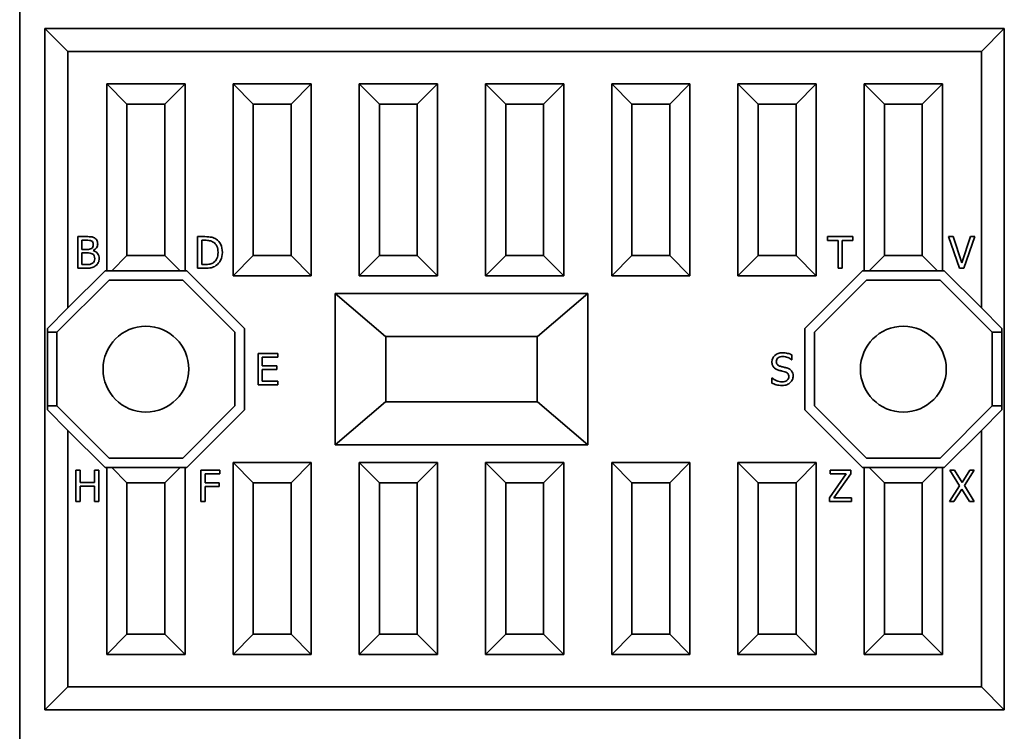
# Model space of a CAD drawing. Header units: millimetres. Extents: x 101 to 293, y 90 to 255.
# Tile 7 of 18: x 101 to 140, y 185 to 213. Entities that reach past the tile are written whole.
import ezdxf

# ---------------------------------------------------------------- set-up
doc = ezdxf.new("R2010")
doc.units = ezdxf.units.MM
doc.layers.add('Visible (ISO)', color=7, linetype='Continuous', lineweight=35)

msp = doc.modelspace()

# ---------------------------------------------------------------- linework, layer by layer
at = {"layer": 'Visible (ISO)'}
for p, q in [((101.386, 169.802), (101.386, 228.802)), ((102.386, 185.802), (102.386, 212.802)), ((102.386, 212.802), (140.386, 212.802)), ((102.386, 212.802), (103.296, 211.892)), ((140.386, 212.802), (139.476, 211.892)), ((140.386, 212.802), (140.386, 185.802)), ((139.476, 211.892), (103.296, 211.892)), ((103.296, 211.892), (103.296, 201.727)), ((139.476, 201.727), (139.476, 211.892)), ((104.836, 210.602), (104.836, 203.202)), ((107.936, 210.602), (104.836, 210.602)), ((104.836, 210.602), (105.636, 209.802)), ((107.936, 210.602), (107.136, 209.802)), ((107.936, 203.202), (107.936, 210.602)), ((109.836, 210.602), (109.836, 203.002)), ((112.936, 210.602), (109.836, 210.602)), ((110.636, 209.802), (109.836, 210.602)), ((112.936, 210.602), (112.136, 209.802)), ((112.936, 203.002), (112.936, 210.602)), ((114.836, 210.602), (114.836, 203.002)), ((117.936, 210.602), (114.836, 210.602)), ((115.636, 209.802), (114.836, 210.602)), ((117.936, 210.602), (117.136, 209.802)), ((117.936, 203.002), (117.936, 210.602)), ((119.836, 210.602), (119.836, 203.002)), ((122.936, 210.602), (119.836, 210.602)), ((120.636, 209.802), (119.836, 210.602)), ((122.936, 210.602), (122.136, 209.802)), ((122.936, 203.002), (122.936, 210.602)), ((124.836, 210.602), (124.836, 203.002)), ((127.936, 210.602), (124.836, 210.602)), ((125.636, 209.802), (124.836, 210.602)), ((127.936, 210.602), (127.136, 209.802)), ((127.936, 203.002), (127.936, 210.602)), ((132.936, 210.602), (129.836, 210.602)), ((129.836, 210.602), (129.836, 203.002)), ((130.636, 209.802), (129.836, 210.602)), ((132.936, 210.602), (132.136, 209.802)), ((132.936, 203.002), (132.936, 210.602)), ((134.836, 210.602), (134.836, 203.202)), ((137.936, 210.602), (134.836, 210.602)), ((135.636, 209.802), (134.836, 210.602)), ((137.936, 210.602), (137.136, 209.802)), ((137.936, 203.202), (137.936, 210.602)), ((105.636, 203.802), (105.636, 209.802)), ((105.636, 209.802), (107.136, 209.802)), ((107.136, 209.802), (107.136, 203.802)), ((110.636, 203.802), (110.636, 209.802)), ((110.636, 209.802), (112.136, 209.802)), ((112.136, 209.802), (112.136, 203.802)), ((115.636, 203.802), (115.636, 209.802)), ((115.636, 209.802), (117.136, 209.802)), ((117.136, 209.802), (117.136, 203.802)), ((120.636, 203.802), (120.636, 209.802)), ((120.636, 209.802), (122.136, 209.802)), ((122.136, 209.802), (122.136, 203.802)), ((125.636, 203.802), (125.636, 209.802)), ((125.636, 209.802), (127.136, 209.802)), ((127.136, 209.802), (127.136, 203.802)), ((130.636, 203.802), (130.636, 209.802)), ((130.636, 209.802), (132.136, 209.802)), ((132.136, 209.802), (132.136, 203.802)), ((135.636, 203.802), (135.636, 209.802)), ((135.636, 209.802), (137.136, 209.802)), ((137.136, 209.802), (137.136, 203.802)), ((104.017, 204.552), (103.686, 204.552)), ((103.686, 204.552), (103.686, 203.302)), ((103.852, 204.044), (103.852, 204.41)), ((103.852, 204.41), (104.011, 204.41)), ((108.714, 204.552), (108.429, 204.552)), ((108.429, 204.552), (108.429, 203.302)), ((108.596, 203.446), (108.596, 204.408)), ((108.596, 204.408), (108.722, 204.408)), ((134.387, 204.552), (133.382, 204.552)), ((133.382, 204.552), (133.382, 204.404)), ((133.382, 204.404), (133.802, 204.404)), ((133.802, 204.404), (133.802, 203.302)), ((133.968, 204.404), (134.387, 204.404)), ((133.968, 203.302), (133.968, 204.404)), ((134.387, 204.404), (134.387, 204.552)), ((138.357, 204.552), (138.179, 204.552)), ((138.179, 204.552), (138.609, 203.302)), ((138.703, 203.514), (138.357, 204.552)), ((139.05, 204.552), (138.703, 203.514)), ((138.788, 203.302), (139.219, 204.552)), ((139.219, 204.552), (139.05, 204.552)), ((104.04, 204.044), (103.852, 204.044)), ((104.3, 203.997), (104.3, 204.003)), ((103.852, 203.444), (103.852, 203.906)), ((103.852, 203.906), (104.04, 203.906)), ((105.636, 203.802), (105.036, 203.202)), ((107.136, 203.802), (105.636, 203.802)), ((107.736, 203.202), (107.136, 203.802)), ((110.636, 203.802), (109.836, 203.002)), ((112.136, 203.802), (110.636, 203.802)), ((112.136, 203.802), (112.936, 203.002)), ((115.636, 203.802), (114.836, 203.002)), ((117.136, 203.802), (115.636, 203.802)), ((117.136, 203.802), (117.936, 203.002)), ((120.636, 203.802), (119.836, 203.002)), ((122.136, 203.802), (120.636, 203.802)), ((122.136, 203.802), (122.936, 203.002)), ((125.636, 203.802), (124.836, 203.002)), ((127.136, 203.802), (125.636, 203.802)), ((127.136, 203.802), (127.936, 203.002)), ((130.636, 203.802), (129.836, 203.002)), ((132.136, 203.802), (130.636, 203.802)), ((132.136, 203.802), (132.936, 203.002)), ((135.636, 203.802), (135.036, 203.202)), ((137.136, 203.802), (135.636, 203.802)), ((137.136, 203.802), (137.736, 203.202)), ((103.296, 201.727), (104.77, 203.202)), ((103.686, 203.302), (104.044, 203.302)), ((103.987, 203.444), (103.852, 203.444)), ((104.77, 203.202), (104.836, 203.202)), ((104.836, 203.202), (105.036, 203.202)), ((105.036, 203.202), (107.736, 203.202)), ((107.736, 203.202), (107.936, 203.202)), ((107.936, 203.202), (108.001, 203.202)), ((108.001, 203.202), (110.286, 200.917)), ((108.429, 203.302), (108.717, 203.302)), ((108.722, 203.446), (108.596, 203.446)), ((132.486, 200.917), (134.77, 203.202)), ((133.802, 203.302), (133.968, 203.302)), ((134.77, 203.202), (134.836, 203.202)), ((134.836, 203.202), (135.036, 203.202)), ((135.036, 203.202), (137.736, 203.202)), ((137.736, 203.202), (137.936, 203.202)), ((137.936, 203.202), (138.001, 203.202)), ((138.001, 203.202), (139.476, 201.727)), ((138.609, 203.302), (138.788, 203.302)), ((102.861, 200.762), (104.926, 202.827)), ((104.926, 202.827), (107.846, 202.827)), ((107.846, 202.827), (109.911, 200.762)), ((109.836, 203.002), (112.936, 203.002)), ((114.836, 203.002), (117.936, 203.002)), ((119.836, 203.002), (122.936, 203.002)), ((124.836, 203.002), (127.936, 203.002)), ((129.836, 203.002), (132.936, 203.002)), ((132.861, 200.762), (134.926, 202.827)), ((134.926, 202.827), (137.846, 202.827)), ((137.846, 202.827), (139.911, 200.762)), ((113.886, 202.302), (113.886, 196.302)), ((123.886, 202.302), (113.886, 202.302)), ((113.886, 202.302), (115.88, 200.602)), ((121.892, 200.602), (123.886, 202.302)), ((123.886, 196.302), (123.886, 202.302)), ((102.486, 200.917), (103.296, 201.727)), ((139.476, 201.727), (140.286, 200.917)), ((102.486, 197.687), (102.486, 200.917)), ((110.286, 200.917), (110.286, 197.687)), ((132.486, 197.687), (132.486, 200.917)), ((140.286, 200.917), (140.286, 197.687)), ((102.486, 200.762), (102.861, 200.762)), ((102.861, 200.762), (102.861, 197.842)), ((109.911, 200.762), (109.911, 197.842)), ((115.88, 200.602), (121.892, 200.602)), ((115.886, 198.002), (115.886, 200.602)), ((121.886, 200.602), (121.886, 198.002)), ((132.861, 197.842), (132.861, 200.762)), ((139.911, 197.842), (139.911, 200.762)), ((139.911, 200.762), (140.286, 200.762)), ((111.612, 199.927), (110.83, 199.927)), ((110.83, 199.927), (110.83, 198.677)), ((110.996, 199.437), (110.996, 199.779)), ((110.996, 199.779), (111.612, 199.779)), ((111.612, 199.779), (111.612, 199.927)), ((131.973, 199.67), (131.973, 199.868)), ((111.571, 199.437), (110.996, 199.437)), ((111.571, 199.289), (111.571, 199.437)), ((131.961, 199.67), (131.973, 199.67)), ((110.996, 198.825), (110.996, 199.289)), ((110.996, 199.289), (111.571, 199.289)), ((131.184, 198.961), (131.172, 198.961)), ((131.172, 198.961), (131.172, 198.752)), ((110.83, 198.677), (111.612, 198.677)), ((111.612, 198.825), (110.996, 198.825)), ((111.612, 198.677), (111.612, 198.825)), ((102.861, 197.842), (102.486, 197.842)), ((104.926, 195.777), (102.861, 197.842)), ((109.911, 197.842), (107.846, 195.777)), ((115.88, 198.002), (113.886, 196.302)), ((121.892, 198.002), (115.88, 198.002)), ((123.886, 196.302), (121.892, 198.002)), ((134.926, 195.777), (132.861, 197.842)), ((139.911, 197.842), (137.846, 195.777)), ((140.286, 197.842), (139.911, 197.842)), ((103.296, 196.877), (102.486, 197.687)), ((110.286, 197.687), (108.001, 195.402)), ((134.77, 195.402), (132.486, 197.687)), ((140.286, 197.687), (139.476, 196.877)), ((104.77, 195.402), (103.296, 196.877)), ((103.296, 196.877), (103.296, 186.712)), ((139.476, 196.877), (138.001, 195.402)), ((139.476, 186.712), (139.476, 196.877)), ((113.886, 196.302), (123.886, 196.302)), ((104.836, 195.402), (104.77, 195.402)), ((104.836, 195.402), (104.836, 188.002)), ((105.036, 195.402), (104.836, 195.402)), ((107.846, 195.777), (104.926, 195.777)), ((107.736, 195.402), (105.036, 195.402)), ((105.036, 195.402), (105.636, 194.802)), ((107.736, 195.402), (107.136, 194.802)), ((107.936, 195.402), (107.736, 195.402)), ((108.001, 195.402), (107.936, 195.402)), ((107.936, 188.002), (107.936, 195.402)), ((109.836, 195.602), (109.836, 188.002)), ((112.936, 195.602), (109.836, 195.602)), ((109.836, 195.602), (110.636, 194.802)), ((112.136, 194.802), (112.936, 195.602)), ((112.936, 188.002), (112.936, 195.602)), ((114.836, 195.602), (114.836, 188.002)), ((117.936, 195.602), (114.836, 195.602)), ((114.836, 195.602), (115.636, 194.802)), ((117.136, 194.802), (117.936, 195.602)), ((117.936, 188.002), (117.936, 195.602)), ((119.836, 195.602), (119.836, 188.002)), ((122.936, 195.602), (119.836, 195.602)), ((119.836, 195.602), (120.636, 194.802)), ((122.136, 194.802), (122.936, 195.602)), ((122.936, 188.002), (122.936, 195.602)), ((124.836, 195.602), (124.836, 188.002)), ((127.936, 195.602), (124.836, 195.602)), ((124.836, 195.602), (125.636, 194.802)), ((127.136, 194.802), (127.936, 195.602)), ((127.936, 188.002), (127.936, 195.602)), ((129.836, 195.602), (129.836, 188.002)), ((132.936, 195.602), (129.836, 195.602)), ((129.836, 195.602), (130.636, 194.802)), ((132.136, 194.802), (132.936, 195.602)), ((132.936, 188.002), (132.936, 195.602)), ((134.836, 195.402), (134.77, 195.402)), ((134.836, 195.402), (134.836, 188.002)), ((135.036, 195.402), (134.836, 195.402)), ((137.846, 195.777), (134.926, 195.777)), ((137.736, 195.402), (135.036, 195.402)), ((135.036, 195.402), (135.636, 194.802)), ((137.136, 194.802), (137.736, 195.402)), ((137.936, 195.402), (137.736, 195.402)), ((138.001, 195.402), (137.936, 195.402)), ((137.936, 188.002), (137.936, 195.402)), ((103.778, 195.302), (103.612, 195.302)), ((103.612, 195.302), (103.612, 194.052)), ((103.778, 194.812), (103.778, 195.302)), ((104.52, 195.302), (104.353, 195.302)), ((104.353, 195.302), (104.353, 194.812)), ((104.52, 194.052), (104.52, 195.302)), ((109.312, 195.302), (108.564, 195.302)), ((108.564, 195.302), (108.564, 194.052)), ((108.73, 194.802), (108.73, 195.154)), ((108.73, 195.154), (109.312, 195.154)), ((109.312, 195.154), (109.312, 195.302)), ((134.124, 195.154), (133.456, 194.207)), ((134.312, 195.302), (133.486, 195.302)), ((133.486, 195.302), (133.486, 195.154)), ((133.486, 195.154), (134.124, 195.154)), ((133.636, 194.2), (134.312, 195.152)), ((134.312, 195.152), (134.312, 195.302)), ((138.417, 195.302), (138.226, 195.302)), ((138.226, 195.302), (138.612, 194.678)), ((138.714, 194.813), (138.417, 195.302)), ((139.018, 195.302), (138.714, 194.813)), ((138.807, 194.686), (139.198, 195.302)), ((139.198, 195.302), (139.018, 195.302)), ((104.353, 194.812), (103.778, 194.812)), ((103.778, 194.052), (103.778, 194.664)), ((103.778, 194.664), (104.353, 194.664)), ((104.353, 194.664), (104.353, 194.052)), ((105.636, 188.802), (105.636, 194.802)), ((105.636, 194.802), (107.136, 194.802)), ((107.136, 194.802), (107.136, 188.802)), ((109.287, 194.802), (108.73, 194.802)), ((108.73, 194.052), (108.73, 194.654)), ((108.73, 194.654), (109.287, 194.654)), ((109.287, 194.654), (109.287, 194.802)), ((110.636, 188.802), (110.636, 194.802)), ((110.636, 194.802), (112.136, 194.802)), ((112.136, 194.802), (112.136, 188.802)), ((115.636, 188.802), (115.636, 194.802)), ((115.636, 194.802), (117.136, 194.802)), ((117.136, 194.802), (117.136, 188.802)), ((120.636, 188.802), (120.636, 194.802)), ((120.636, 194.802), (122.136, 194.802)), ((122.136, 194.802), (122.136, 188.802)), ((125.636, 188.802), (125.636, 194.802)), ((125.636, 194.802), (127.136, 194.802)), ((127.136, 194.802), (127.136, 188.802)), ((130.636, 188.802), (130.636, 194.802)), ((130.636, 194.802), (132.136, 194.802)), ((132.136, 194.802), (132.136, 188.802)), ((135.636, 188.802), (135.636, 194.802)), ((135.636, 194.802), (137.136, 194.802)), ((137.136, 194.802), (137.136, 188.802)), ((138.612, 194.678), (138.214, 194.052)), ((139.198, 194.052), (138.807, 194.686)), ((138.393, 194.052), (138.703, 194.55)), ((138.703, 194.55), (139.007, 194.052)), ((103.612, 194.052), (103.778, 194.052)), ((104.353, 194.052), (104.52, 194.052)), ((108.564, 194.052), (108.73, 194.052)), ((133.456, 194.207), (133.456, 194.052)), ((133.456, 194.052), (134.329, 194.052)), ((134.329, 194.2), (133.636, 194.2)), ((134.329, 194.052), (134.329, 194.2)), ((138.214, 194.052), (138.393, 194.052)), ((139.007, 194.052), (139.198, 194.052)), ((105.636, 188.802), (104.836, 188.002)), ((107.136, 188.802), (105.636, 188.802)), ((107.936, 188.002), (107.136, 188.802)), ((109.836, 188.002), (110.636, 188.802)), ((112.136, 188.802), (110.636, 188.802)), ((112.936, 188.002), (112.136, 188.802)), ((114.836, 188.002), (115.636, 188.802)), ((117.136, 188.802), (115.636, 188.802)), ((117.936, 188.002), (117.136, 188.802)), ((119.836, 188.002), (120.636, 188.802)), ((122.136, 188.802), (120.636, 188.802)), ((122.936, 188.002), (122.136, 188.802)), ((124.836, 188.002), (125.636, 188.802)), ((127.136, 188.802), (125.636, 188.802)), ((127.936, 188.002), (127.136, 188.802)), ((129.836, 188.002), (130.636, 188.802)), ((132.136, 188.802), (130.636, 188.802)), ((132.936, 188.002), (132.136, 188.802)), ((134.836, 188.002), (135.636, 188.802)), ((137.136, 188.802), (135.636, 188.802)), ((137.936, 188.002), (137.136, 188.802)), ((104.836, 188.002), (107.936, 188.002)), ((109.836, 188.002), (112.936, 188.002)), ((114.836, 188.002), (117.936, 188.002)), ((119.836, 188.002), (122.936, 188.002)), ((124.836, 188.002), (127.936, 188.002)), ((129.836, 188.002), (132.936, 188.002)), ((134.836, 188.002), (137.936, 188.002)), ((102.386, 185.802), (103.296, 186.712)), ((103.296, 186.712), (139.476, 186.712)), ((140.386, 185.802), (139.476, 186.712)), ((140.386, 185.802), (102.386, 185.802))]:
    msp.add_line(p, q, dxfattribs=at)
for centre in [(106.386, 199.302), (136.386, 199.302)]:
    msp.add_circle(centre, 1.7, dxfattribs=at)
for points, knots in [([(104.011, 204.41), (104.07, 204.41), (104.116, 204.408), (104.181, 204.402), (104.211, 204.393), (104.238, 204.378)], [-0.02326554, -0.02326554, -0.02326554, -0.02326554, -0.01163277, -0.01163277, 0, 0, 0, 0]), ([(104.345, 204.501), (104.305, 204.524), (104.262, 204.538), (104.173, 204.549), (104.106, 204.552), (104.017, 204.552)], [-0.03374892, -0.03374892, -0.03374892, -0.03374892, -0.01687446, -0.01687446, 0, 0, 0, 0]), ([(104.238, 204.378), (104.26, 204.365), (104.276, 204.347), (104.297, 204.303), (104.302, 204.277), (104.302, 204.247)], [-0.01321556, -0.01321556, -0.01321556, -0.01321556, -0.00660778, -0.00660778, 0, 0, 0, 0]), ([(104.475, 204.27), (104.475, 204.323), (104.465, 204.369), (104.423, 204.446), (104.391, 204.478), (104.345, 204.501)], [-0.01823425, -0.01823425, -0.01823425, -0.01823425, -0.00911713, -0.00911713, 0, 0, 0, 0]), ([(109.162, 204.453), (109.115, 204.484), (109.057, 204.508), (108.924, 204.543), (108.832, 204.552), (108.714, 204.552)], [-0.1458474, -0.1458474, -0.1458474, -0.1458474, -0.0729237, -0.0729237, 0, 0, 0, 0]), ([(108.722, 204.408), (108.797, 204.408), (108.86, 204.402), (108.96, 204.379), (109.008, 204.36), (109.052, 204.333)], [-0.02502793, -0.02502793, -0.02502793, -0.02502793, -0.01251397, -0.01251397, 0, 0, 0, 0]), ([(109.415, 203.926), (109.415, 204.048), (109.393, 204.152), (109.304, 204.329), (109.242, 204.399), (109.162, 204.453)], [-0.04847791, -0.04847791, -0.04847791, -0.04847791, -0.02423895, -0.02423895, 0, 0, 0, 0]), ([(104.232, 204.086), (104.206, 204.069), (104.18, 204.058), (104.131, 204.047), (104.092, 204.044), (104.04, 204.044)], [-0.02314082, -0.02314082, -0.02314082, -0.02314082, -0.01157041, -0.01157041, 0, 0, 0, 0]), ([(104.302, 204.247), (104.302, 204.208), (104.297, 204.175), (104.276, 204.123), (104.258, 204.102), (104.232, 204.086)], [-0.01324041, -0.01324041, -0.01324041, -0.01324041, -0.00662021, -0.00662021, 0, 0, 0, 0]), ([(104.3, 204.003), (104.354, 204.029), (104.397, 204.066), (104.459, 204.159), (104.475, 204.212), (104.475, 204.27)], [-0.04225473, -0.04225473, -0.04225473, -0.04225473, -0.02112737, -0.02112737, 0, 0, 0, 0]), ([(104.534, 203.686), (104.534, 203.766), (104.513, 203.832), (104.432, 203.94), (104.374, 203.977), (104.3, 203.997)], [-0.04765435, -0.04765435, -0.04765435, -0.04765435, -0.02382718, -0.02382718, 0, 0, 0, 0]), ([(109.052, 204.333), (109.115, 204.295), (109.162, 204.242), (109.226, 204.106), (109.242, 204.024), (109.242, 203.928)], [-0.0468694, -0.0468694, -0.0468694, -0.0468694, -0.0234347, -0.0234347, 0, 0, 0, 0]), ([(104.04, 203.906), (104.098, 203.906), (104.142, 203.904), (104.204, 203.896), (104.233, 203.887), (104.259, 203.873)], [-0.01408521, -0.01408521, -0.01408521, -0.01408521, -0.0070426, -0.0070426, 0, 0, 0, 0]), ([(104.259, 203.873), (104.3, 203.852), (104.327, 203.826), (104.354, 203.765), (104.36, 203.726), (104.36, 203.679)], [-0.01910451, -0.01910451, -0.01910451, -0.01910451, -0.00955226, -0.00955226, 0, 0, 0, 0]), ([(104.36, 203.679), (104.36, 203.635), (104.353, 203.599), (104.324, 203.544), (104.301, 203.519), (104.27, 203.496)], [-0.01891681, -0.01891681, -0.01891681, -0.01891681, -0.0094584, -0.0094584, 0, 0, 0, 0]), ([(104.404, 203.403), (104.443, 203.434), (104.475, 203.474), (104.522, 203.569), (104.534, 203.624), (104.534, 203.686)], [-0.03543755, -0.03543755, -0.03543755, -0.03543755, -0.01771878, -0.01771878, 0, 0, 0, 0]), ([(109.242, 203.928), (109.242, 203.831), (109.227, 203.75), (109.169, 203.62), (109.126, 203.568), (109.068, 203.529)], [-0.05656188, -0.05656188, -0.05656188, -0.05656188, -0.02828094, -0.02828094, 0, 0, 0, 0]), ([(109.16, 203.402), (109.237, 203.454), (109.299, 203.525), (109.392, 203.709), (109.415, 203.812), (109.415, 203.926)], [-0.05716447, -0.05716447, -0.05716447, -0.05716447, -0.02858223, -0.02858223, 0, 0, 0, 0]), ([(104.27, 203.496), (104.238, 203.475), (104.201, 203.461), (104.117, 203.447), (104.06, 203.444), (103.987, 203.444)], [-0.02433222, -0.02433222, -0.02433222, -0.02433222, -0.01216611, -0.01216611, 0, 0, 0, 0]), ([(104.044, 203.302), (104.13, 203.302), (104.199, 203.31), (104.306, 203.341), (104.357, 203.367), (104.404, 203.403)], [-0.05547369, -0.05547369, -0.05547369, -0.05547369, -0.02773685, -0.02773685, 0, 0, 0, 0]), ([(108.717, 203.302), (108.818, 203.302), (108.902, 203.309), (109.032, 203.336), (109.096, 203.362), (109.16, 203.402)], [-0.1003003, -0.1003003, -0.1003003, -0.1003003, -0.0501502, -0.0501502, 0, 0, 0, 0]), ([(109.068, 203.529), (109.022, 203.497), (108.972, 203.475), (108.86, 203.452), (108.796, 203.446), (108.722, 203.446)], [-0.02654008, -0.02654008, -0.02654008, -0.02654008, -0.01327004, -0.01327004, 0, 0, 0, 0]), ([(131.601, 199.949), (131.479, 199.949), (131.379, 199.915), (131.221, 199.778), (131.181, 199.693), (131.181, 199.592)], [-0.04891928, -0.04891928, -0.04891928, -0.04891928, -0.02445964, -0.02445964, 0, 0, 0, 0]), ([(131.354, 199.609), (131.354, 199.668), (131.378, 199.715), (131.473, 199.787), (131.536, 199.805), (131.613, 199.805)], [-0.04492146, -0.04492146, -0.04492146, -0.04492146, -0.02246073, -0.02246073, 0, 0, 0, 0]), ([(131.973, 199.868), (131.92, 199.895), (131.862, 199.915), (131.738, 199.942), (131.672, 199.949), (131.601, 199.949)], [-0.06895415, -0.06895415, -0.06895415, -0.06895415, -0.03447708, -0.03447708, 0, 0, 0, 0]), ([(131.613, 199.805), (131.681, 199.805), (131.746, 199.792), (131.87, 199.738), (131.921, 199.706), (131.961, 199.67)], [-0.02955187, -0.02955187, -0.02955187, -0.02955187, -0.01477594, -0.01477594, 0, 0, 0, 0]), ([(131.181, 199.592), (131.181, 199.543), (131.188, 199.5), (131.217, 199.426), (131.236, 199.393), (131.262, 199.366)], [-0.01830199, -0.01830199, -0.01830199, -0.01830199, -0.00915099, -0.00915099, 0, 0, 0, 0]), ([(131.262, 199.366), (131.288, 199.338), (131.319, 199.316), (131.387, 199.281), (131.426, 199.267), (131.469, 199.255)], [-0.05691783, -0.05691783, -0.05691783, -0.05691783, -0.02845892, -0.02845892, 0, 0, 0, 0]), ([(131.517, 199.414), (131.465, 199.429), (131.424, 199.451), (131.368, 199.514), (131.354, 199.556), (131.354, 199.609)], [-0.03740013, -0.03740013, -0.03740013, -0.03740013, -0.01870007, -0.01870007, 0, 0, 0, 0]), ([(131.774, 199.349), (131.74, 199.359), (131.698, 199.37), (131.596, 199.394), (131.552, 199.405), (131.517, 199.414)], [-0.06491129, -0.06491129, -0.06491129, -0.06491129, -0.03245565, -0.03245565, 0, 0, 0, 0]), ([(132.022, 199.034), (132.022, 199.111), (132.002, 199.177), (131.922, 199.283), (131.859, 199.322), (131.774, 199.349)], [-0.03352598, -0.03352598, -0.03352598, -0.03352598, -0.01676299, -0.01676299, 0, 0, 0, 0]), ([(131.57, 198.799), (131.506, 198.799), (131.439, 198.813), (131.301, 198.869), (131.239, 198.909), (131.184, 198.961)], [-0.07334044, -0.07334044, -0.07334044, -0.07334044, -0.03667022, -0.03667022, 0, 0, 0, 0]), ([(131.469, 199.255), (131.517, 199.243), (131.557, 199.233), (131.621, 199.219), (131.656, 199.209), (131.695, 199.199)], [-0.02268857, -0.02268857, -0.02268857, -0.02268857, -0.01134428, -0.01134428, 0, 0, 0, 0]), ([(131.849, 199.007), (131.849, 198.944), (131.825, 198.894), (131.731, 198.818), (131.662, 198.799), (131.57, 198.799)], [-0.05276625, -0.05276625, -0.05276625, -0.05276625, -0.02638312, -0.02638312, 0, 0, 0, 0]), ([(131.695, 199.199), (131.748, 199.183), (131.787, 199.16), (131.836, 199.098), (131.849, 199.057), (131.849, 199.007)], [-0.03764041, -0.03764041, -0.03764041, -0.03764041, -0.0188202, -0.0188202, 0, 0, 0, 0]), ([(131.908, 198.768), (131.944, 198.801), (131.972, 198.841), (132.012, 198.936), (132.022, 198.984), (132.022, 199.034)], [-0.03000018, -0.03000018, -0.03000018, -0.03000018, -0.01500009, -0.01500009, 0, 0, 0, 0]), ([(131.172, 198.752), (131.228, 198.725), (131.288, 198.702), (131.415, 198.664), (131.492, 198.655), (131.582, 198.655)], [-0.1301667, -0.1301667, -0.1301667, -0.1301667, -0.0650833, -0.0650833, 0, 0, 0, 0]), ([(131.582, 198.655), (131.659, 198.655), (131.722, 198.664), (131.823, 198.704), (131.869, 198.732), (131.908, 198.768)], [-0.07416084, -0.07416084, -0.07416084, -0.07416084, -0.03708042, -0.03708042, 0, 0, 0, 0])]:
    msp.add_open_spline(points, degree=3, knots=knots, dxfattribs=at)

doc.saveas('drawing.dxf')
